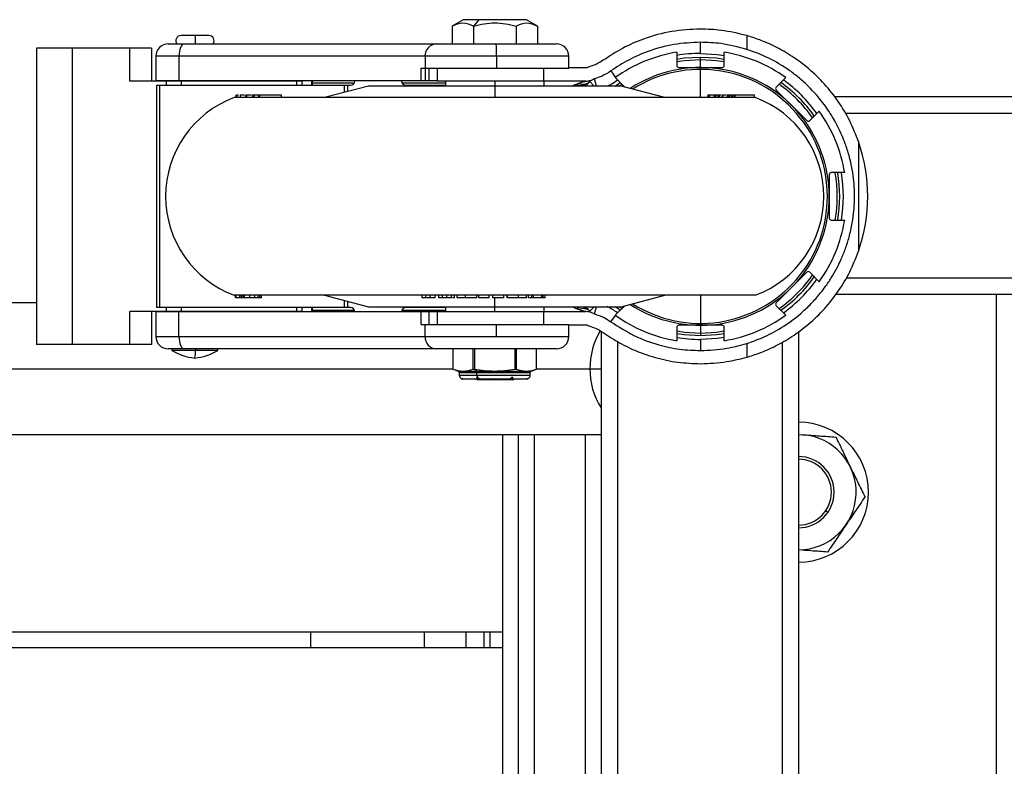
# Model space of a CAD drawing. Header units: millimetres. Extents: x -1710 to 1606, y -930 to 1956.
# Tile 12 of 27: x -453 to -263, y -579 to -435. Entities that reach past the tile are written whole.
import ezdxf

# ---------------------------------------------------------------- set-up
doc = ezdxf.new("R2010")
doc.units = ezdxf.units.MM

msp = doc.modelspace()

# ---------------------------------------------------------------- linework, layer by layer
at = {"color": 7, "linetype": 'Continuous', "lineweight": 25}
for p, q in [((-367.83, -435.46), (-369.96, -436.69)), ((-369.95, -436.68), (-369.95, -440.14)), ((-355.64, -435.46), (-367.83, -435.46)), ((-364.78, -435.46), (-365.84, -436.68)), ((-365.84, -436.68), (-365.84, -440.14)), ((-357.63, -436.68), (-357.63, -440.14)), ((-353.51, -436.69), (-355.64, -435.46)), ((-353.52, -436.68), (-353.52, -440.14)), ((-416.9, -438.51), (-422.24, -438.51)), ((-313.12, -438.53), (-313.12, -441.18)), ((-424.73, -440.14), (-349.83, -440.14)), ((-322.05, -441.97), (-322.05, -439.81)), ((-427.96, -440.95), (-450.16, -440.95)), ((-450.16, -440.95), (-450.16, -498.1)), ((-443.28, -440.95), (-443.28, -498.1)), ((-432.15, -447.3), (-432.15, -440.95)), ((-427.96, -440.95), (-427.96, -447.3)), ((-427.12, -442.52), (-427.12, -447.27)), ((-347.45, -442.52), (-427.12, -442.52)), ((-422.65, -442.52), (-422.65, -447.27)), ((-375.19, -442.52), (-375.19, -444.83)), ((-361.39, -442.52), (-361.39, -444.83)), ((-347.45, -444.83), (-347.45, -442.52)), ((-326.62, -441.71), (-326.62, -444.29)), ((-317.48, -444.29), (-317.48, -441.71)), ((-322.05, -450.48), (-322.05, -442.66)), ((-375.92, -444.83), (-347.45, -444.83)), ((-375.92, -447.27), (-375.92, -444.83)), ((-375.19, -444.83), (-375.19, -447.27)), ((-374.45, -444.83), (-374.45, -447.27)), ((-372.85, -444.83), (-372.85, -447.3)), ((-352.31, -444.83), (-352.31, -447.3)), ((-344, -444.76), (-347.45, -444.76)), ((-339.33, -445.35), (-338.44, -446.59)), ((-326.21, -444.69), (-317.88, -444.69)), ((-398.89, -447.3), (-432.15, -447.3)), ((-372.85, -447.27), (-427.12, -447.27)), ((-426.93, -448.1), (-389.54, -448.1)), ((-426.93, -490.96), (-426.93, -448.1)), ((-426.32, -490.96), (-426.32, -448.1)), ((-425.13, -447.3), (-425.13, -448.1)), ((-422.24, -447.3), (-422.24, -448.1)), ((-421.96, -447.27), (-421.96, -447.3)), ((-419.51, -447.27), (-419.51, -447.3)), ((-417.18, -447.3), (-417.18, -447.27)), ((-399.98, -447.3), (-399.98, -448.1)), ((-398.89, -448.1), (-398.89, -447.3)), ((-397.11, -447.27), (-397.11, -448.1)), ((-396.94, -447.27), (-396.93, -447.61)), ((-396.93, -447.61), (-396.93, -448.1)), ((-396.93, -447.61), (-388.81, -447.61)), ((-390.71, -449.47), (-390.71, -448.1)), ((-390.1, -449.31), (-390.1, -448.1)), ((-388.75, -447.31), (-388.75, -447.27)), ((-388.75, -447.31), (-388.75, -447.27)), ((-388.75, -447.31), (-388.75, -447.31)), ((-379.71, -447.27), (-379.71, -447.31)), ((-379.65, -447.61), (-371.26, -447.61)), ((-378.92, -448.1), (-371.26, -448.1)), ((-344.14, -447.3), (-372.85, -447.3)), ((-371.26, -447.3), (-371.26, -448.27)), ((-361.74, -447.3), (-361.74, -450.48)), ((-352.21, -448.27), (-352.21, -447.3)), ((-346.84, -448.27), (-346.38, -448.04)), ((-344.13, -448.16), (-344.29, -448.27)), ((-344.13, -448.16), (-344.02, -448.27)), ((-343.38, -447.4), (-342.54, -448.27)), ((-342.08, -448.27), (-342.49, -446.88)), ((-336.66, -448.45), (-338.49, -446.62)), ((-338.48, -448.27), (-337.54, -447.57)), ((-338.24, -446.87), (-338.07, -447.11)), ((-337.71, -448.27), (-337.2, -447.9)), ((-305.61, -446.62), (-307.43, -448.45)), ((-411.71, -449.97), (-411.71, -450.48)), ((-411.71, -449.97), (-411.69, -449.97)), ((-411.71, -449.97), (-411.71, -450.48)), ((-411.69, -449.97), (-411.69, -450.48)), ((-411.52, -449.97), (-411.52, -450.48)), ((-411.52, -449.97), (-411.52, -450.48)), ((-410.86, -449.97), (-410.86, -450.48)), ((-410.82, -449.97), (-410.82, -450.48)), ((-409.82, -449.97), (-409.82, -450.48)), ((-409.72, -449.97), (-409.72, -450.48)), ((-409.63, -449.97), (-409.63, -450.48)), ((-408.49, -449.97), (-408.49, -450.48)), ((-408.49, -449.97), (-402.92, -449.97)), ((-408.23, -449.97), (-408.23, -450.48)), ((-407.34, -449.97), (-407.34, -450.48)), ((-407.1, -449.97), (-407.1, -450.48)), ((-402.92, -449.97), (-402.92, -450.48)), ((-386.12, -448.27), (-394.56, -450.48)), ((-386.12, -448.27), (-386.12, -448.27)), ((-337.35, -448.27), (-386.12, -448.27)), ((-337.35, -448.27), (-386.12, -448.27)), ((-328.91, -450.48), (-337.35, -448.27)), ((-337.35, -448.27), (-337.35, -448.27)), ((-320.66, -449.97), (-320.66, -450.48)), ((-320.66, -449.97), (-318.1, -449.97)), ((-320.36, -449.97), (-320.36, -450.48)), ((-319.39, -449.97), (-319.39, -450.48)), ((-319.12, -449.97), (-319.12, -450.48)), ((-318.72, -449.97), (-318.72, -450.48)), ((-318.44, -449.97), (-318.44, -450.48)), ((-317.93, -449.97), (-317.93, -450.48)), ((-317.82, -449.97), (-317.82, -450.48)), ((-317.65, -449.97), (-317.22, -449.97)), ((-316.88, -449.97), (-316, -449.97)), ((-316.88, -449.97), (-316.88, -450.48)), ((-316.72, -449.97), (-316.72, -450.48)), ((-316.47, -449.97), (-316.47, -450.48)), ((-316.09, -449.97), (-316.09, -450.48)), ((-315.84, -449.97), (-315.84, -450.48)), ((-315.83, -449.97), (-315.83, -450.48)), ((-315.83, -449.97), (-315.68, -449.97)), ((-315.65, -449.97), (-311.7, -449.97)), ((-315.51, -449.97), (-315.51, -450.48)), ((-315.48, -449.97), (-315.48, -450.48)), ((-315.43, -449.97), (-315.43, -450.48)), ((-315.41, -449.97), (-315.41, -450.48)), ((-311.7, -449.97), (-311.7, -450.48)), ((-307.43, -449.02), (-301.54, -454.91)), ((-311.48, -450.48), (-411.99, -450.48)), ((173.5, -450.35), (-296.18, -450.35)), ((-300.97, -454.91), (-299.14, -453.09)), ((173.5, -453.52), (-294.12, -453.52)), ((-291.57, -458.96), (-291.57, -480.09)), ((-294.23, -464.95), (-296.81, -464.95)), ((-297.21, -465.36), (-297.21, -473.69)), ((-296.81, -474.1), (-294.23, -474.1)), ((-301.54, -484.14), (-307.43, -490.03)), ((-299.14, -485.97), (-300.97, -484.14)), ((173.5, -485.27), (-293.97, -485.27)), ((-450.16, -490.04), (-649.2, -490.04)), ((-311.48, -488.58), (-411.99, -488.58)), ((-411.77, -489.08), (-411.77, -488.58)), ((-410.29, -489.08), (-411.77, -489.08)), ((-411.68, -489.08), (-411.68, -488.58)), ((-411.63, -489.08), (-411.63, -488.58)), ((-410.89, -489.08), (-410.89, -488.58)), ((-410.82, -489.08), (-410.82, -488.58)), ((-410.53, -489.08), (-410.53, -488.58)), ((-410.48, -489.08), (-410.48, -488.58)), ((-410.11, -489.08), (-410.11, -488.58)), ((-410.1, -488.58), (-410.1, -489.08)), ((-408.98, -489.08), (-408.98, -488.58)), ((-408.01, -489.08), (-408.01, -488.58)), ((-406.74, -489.08), (-408.01, -489.08)), ((-407.36, -489.08), (-407.36, -488.58)), ((-407.04, -489.08), (-407.04, -488.58)), ((-406.74, -489.08), (-406.74, -488.58)), ((-394.56, -488.58), (-386.12, -490.79)), ((-390.71, -490.96), (-390.71, -489.58)), ((-390.1, -490.96), (-390.1, -489.74)), ((-375.75, -489.08), (-375.75, -488.58)), ((-375.04, -489.08), (-375.75, -489.08)), ((-375.04, -489.08), (-375.04, -488.58)), ((-374.2, -489.08), (-374.2, -488.58)), ((-373.26, -489.08), (-373.26, -488.58)), ((-373.23, -489.08), (-373.23, -488.58)), ((-372.53, -489.08), (-372.53, -488.58)), ((-371.81, -489.08), (-372.53, -489.08)), ((-371.81, -489.08), (-371.81, -488.58)), ((-370.98, -489.08), (-370.98, -488.58)), ((-370.07, -489.08), (-370.07, -488.58)), ((-370.07, -489.08), (-370.07, -489.08)), ((-370.05, -489.08), (-370.05, -488.58)), ((-369.48, -489.08), (-369.89, -489.08)), ((-369.48, -489.08), (-369.48, -488.58)), ((-369.07, -488.58), (-369.07, -489.08)), ((-367.36, -489.08), (-367.36, -488.58)), ((-365.22, -489.08), (-365.22, -488.58)), ((-365.22, -489.08), (-365.22, -488.58)), ((-364.83, -489.08), (-364.83, -488.58)), ((-362.79, -489.08), (-364.83, -489.08)), ((-362.81, -489.08), (-362.81, -488.58)), ((-362.79, -489.08), (-362.79, -488.58)), ((-362.1, -489.08), (-362.1, -488.58)), ((-359.97, -489.08), (-362.1, -489.08)), ((-362.09, -489.08), (-362.09, -488.58)), ((-361.74, -491.75), (-361.74, -489.08)), ((-359.97, -489.08), (-359.97, -488.58)), ((-359.34, -488.58), (-359.34, -489.08)), ((-359.34, -489.08), (-359.34, -488.58)), ((-357.16, -489.08), (-357.16, -488.58)), ((-355.63, -489.08), (-355.63, -488.58)), ((-355.2, -489.08), (-355.2, -488.58)), ((-352.04, -489.08), (-355.2, -489.08)), ((-354.61, -489.08), (-354.61, -488.58)), ((-354.25, -489.08), (-354.25, -488.58)), ((-352.65, -489.08), (-352.65, -488.58)), ((-352.41, -489.08), (-352.41, -488.58)), ((-352.04, -489.08), (-352.04, -488.58)), ((-337.35, -490.79), (-328.91, -488.58)), ((-322.05, -488.58), (-322.05, -496.4)), ((173.5, -488.45), (-295.98, -488.45)), ((-265.02, -488.45), (-265.02, -875.8)), ((-398.89, -491.75), (-432.15, -491.75)), ((-432.15, -498.1), (-432.15, -491.75)), ((-427.96, -491.75), (-427.96, -498.1)), ((-427.12, -491.78), (-427.12, -496.54)), ((-372.85, -491.78), (-427.12, -491.78)), ((-389.54, -490.96), (-426.93, -490.96)), ((-425.13, -490.96), (-425.13, -491.75)), ((-422.65, -496.54), (-422.65, -491.78)), ((-422.24, -490.96), (-422.24, -491.75)), ((-421.96, -491.75), (-421.96, -491.78)), ((-419.51, -491.75), (-419.51, -491.78)), ((-417.18, -491.78), (-417.18, -491.75)), ((-399.98, -490.96), (-399.98, -491.75)), ((-398.89, -491.75), (-398.89, -490.96)), ((-397.11, -490.96), (-397.11, -491.78)), ((-396.94, -491.78), (-396.93, -491.45)), ((-396.93, -490.96), (-396.93, -491.45)), ((-396.93, -491.45), (-388.81, -491.45)), ((-388.75, -491.78), (-388.75, -491.75)), ((-388.75, -491.75), (-388.75, -491.75)), ((-388.75, -491.78), (-388.75, -491.75)), ((-386.12, -490.79), (-386.12, -490.79)), ((-386.12, -490.79), (-337.35, -490.79)), ((-386.12, -490.79), (-337.35, -490.79)), ((-379.71, -491.75), (-379.71, -491.78)), ((-379.65, -491.45), (-371.26, -491.45)), ((-371.26, -490.96), (-378.92, -490.96)), ((-375.92, -494.22), (-375.92, -491.78)), ((-374.45, -491.78), (-374.45, -494.22)), ((-372.85, -491.75), (-372.85, -494.22)), ((-372.85, -491.75), (-344.14, -491.75)), ((-371.26, -490.79), (-371.26, -491.75)), ((-352.31, -491.75), (-352.31, -494.22)), ((-352.21, -491.75), (-352.21, -490.79)), ((-346.38, -491.01), (-346.82, -490.79)), ((-344.13, -490.89), (-344.29, -490.79)), ((-344.13, -490.89), (-344.02, -490.79)), ((-343.38, -491.65), (-342.54, -490.79)), ((-342.49, -492.17), (-342.08, -490.79)), ((-338.49, -492.43), (-336.66, -490.61)), ((-337.54, -491.48), (-338.48, -490.79)), ((-337.2, -491.15), (-337.71, -490.79)), ((-337.35, -490.79), (-337.35, -490.79)), ((-307.43, -490.61), (-305.61, -492.43)), ((-339.33, -493.7), (-338.44, -492.46)), ((-338.24, -492.19), (-338.07, -491.95)), ((-375.92, -494.22), (-347.45, -494.22)), ((-375.19, -496.54), (-375.19, -494.22)), ((-361.39, -496.54), (-361.39, -494.22)), ((-347.45, -496.54), (-347.45, -494.22)), ((-347.45, -494.29), (-344, -494.29)), ((-341.22, -495.52), (-341.22, -868.72)), ((-326.62, -494.77), (-326.62, -497.35)), ((-317.88, -494.36), (-326.21, -494.36)), ((-317.48, -497.35), (-317.48, -494.77)), ((-303.13, -495.58), (-303.13, -868.67)), ((-427.12, -496.54), (-347.45, -496.54)), ((-338.05, -497.51), (-338.05, -866.78)), ((-322.05, -497.09), (-322.05, -499.24)), ((-306.3, -497.62), (-306.3, -866.63)), ((-427.96, -498.1), (-450.16, -498.1)), ((-349.83, -498.92), (-424.73, -498.92)), ((-424.02, -498.92), (-424.02, -499.23)), ((-415.13, -499.23), (-424.02, -499.23)), ((-419.46, -498.92), (-419.46, -499.23)), ((-415.13, -499.23), (-415.13, -498.92)), ((-369.81, -498.92), (-369.81, -502.83)), ((-369.81, -498.92), (-369.81, -502.83)), ((-365.89, -502.83), (-365.89, -498.92)), ((-365.66, -498.92), (-365.66, -502.83)), ((-357.81, -502.83), (-357.81, -498.92)), ((-357.58, -498.92), (-357.58, -502.83)), ((-353.66, -502.83), (-353.66, -498.92)), ((-353.66, -502.83), (-353.66, -498.92)), ((-313.12, -497.87), (-313.12, -500.52)), ((-660.2, -502.74), (-369.81, -502.74)), ((-369.81, -502.83), (-368.76, -503.21)), ((-369.81, -502.83), (-369.81, -502.83)), ((-368.76, -503.21), (-354.71, -503.21)), ((-365.89, -502.83), (-365.66, -502.83)), ((-365.25, -503.21), (-365.77, -502.83)), ((-357.81, -502.83), (-357.58, -502.83)), ((-354.71, -503.21), (-353.66, -502.83)), ((-353.66, -502.74), (-341.22, -502.74)), ((-353.66, -502.83), (-353.66, -502.83)), ((-368.59, -503.45), (-368.59, -503.97)), ((-368.59, -503.45), (-354.88, -503.45)), ((-368.59, -503.97), (-354.88, -503.97)), ((-368.49, -504.35), (-368.49, -504.35)), ((-367.83, -504.73), (-355.64, -504.73)), ((-365.5, -504.73), (-365.43, -504.8)), ((-365.24, -504.35), (-364.98, -504.35)), ((-365.16, -503.97), (-365.16, -503.45)), ((-362.55, -504.73), (-363.43, -504.8)), ((-361.14, -504.8), (-358.04, -504.8)), ((-358.49, -504.35), (-358.23, -504.35)), ((-358.04, -504.8), (-357.97, -504.73)), ((-354.98, -504.35), (-354.98, -504.35)), ((-354.88, -503.97), (-354.88, -503.45)), ((-649.2, -515.44), (-341.22, -515.44)), ((-360.27, -515.44), (-360.27, -848.81)), ((-357.23, -515.44), (-357.23, -848.81)), ((-354.05, -673.14), (-354.05, -515.44)), ((-344.27, -515.44), (-344.27, -848.81)), ((-303.13, -515.41), (-302.33, -515.47)), ((-303.13, -515.44), (-302.33, -515.47)), ((-297.87, -530.11), (-297.45, -530.4)), ((-360.27, -553.54), (-565.89, -553.54)), ((-397.24, -556.59), (-397.24, -553.54)), ((-375.34, -553.54), (-375.34, -556.59)), ((-367.29, -553.54), (-367.29, -556.59)), ((-363.83, -553.54), (-363.83, -556.59)), ((-362.65, -556.59), (-362.65, -553.54)), ((-360.27, -556.59), (-565.89, -556.59))]:
    msp.add_line(p, q, dxfattribs=at)
at = {"color": 7, "linetype": 'Continuous', "lineweight": 25, "flags": 128}
for points in [[(-421.68, -440.14), (-421.87, -440.18), (-422.05, -440.32), (-422.22, -440.54), (-422.36, -440.83), (-422.49, -441.19), (-422.58, -441.61), (-422.63, -442.05), (-422.65, -442.52)], [(-322.05, -441.97), (-318.85, -442.15), (-317.48, -442.35)], [(-326.62, -443.05), (-325.17, -442.84), (-322.05, -442.66)], [(-326.62, -443.52), (-325.11, -443.3), (-322.05, -443.12)], [(-322.05, -442.66), (-318.93, -442.84), (-317.48, -443.05)], [(-322.05, -443.12), (-318.98, -443.3), (-317.48, -443.52)], [(-345.84, -448.27), (-346.04, -448.19), (-346.38, -448.04)], [(-345.84, -490.79), (-346.04, -490.86), (-346.38, -491.01)], [(-322.05, -495.93), (-325.11, -495.75), (-326.62, -495.53)], [(-317.48, -495.53), (-318.98, -495.75), (-322.05, -495.93)], [(-422.65, -496.54), (-422.63, -497), (-422.58, -497.45), (-422.49, -497.86), (-422.36, -498.22), (-422.22, -498.52), (-422.05, -498.74), (-421.87, -498.87), (-421.68, -498.92)], [(-322.05, -496.4), (-325.17, -496.21), (-326.62, -496)], [(-317.48, -496), (-318.93, -496.21), (-322.05, -496.4)], [(-317.48, -496.7), (-318.85, -496.9), (-322.05, -497.09)]]:
    msp.add_lwpolyline(points, dxfattribs=at)
at = {"color": 7, "linetype": 'Continuous', "lineweight": 25}
for centre, radius, start, end in [((-422.24, -439.53), 1.02, 90, 216.8699), ((-437.62, -439.54), 18.14, 358.1318, 3.268), ((-416.9, -439.53), 1.02, 323.1301, 90), ((-424.73, -442.52), 2.38, 90, 180), ((-372.88, -442.45), 2.32, 91.7681, 181.6651), ((-385.8, -441.92), 24.42, 358.6038, 4.1954), ((-349.83, -442.52), 2.38, 0, 90), ((-322.05, -469.53), 28.19, 99.3324, 125.6676), ((-322.05, -469.53), 27.56, 90, 99.5494), ((-322.05, -469.53), 28.19, 54.3324, 80.6676), ((-326.21, -444.29), 0.406, 180, 270), ((-317.88, -444.29), 0.406, 270, 360), ((-322.05, -469.53), 24.84, 236.8963, 123.1037), ((-322.05, -469.53), 24.48, 237.6519, 122.3481), ((-389.54, -447.31), 0.787, 270, 0), ((-389.54, -447.31), 0.787, 270, 0), ((-378.92, -447.31), 0.787, 180, 270), ((-344.93, -446.17), 1.98, 238.5797, 306.8316), ((-344.71, -445.78), 2.1, 246.1873, 309.4576), ((-345.42, -436.82), 12.64, 295.1056, 305.5522), ((-322.05, -469.53), 26.4, 35.0289, 54.9711), ((-322.05, -469.53), 26.87, 35.2032, 54.7968), ((-322.05, -469.53), 27.56, 35.4506, 54.5494), ((-307.15, -448.73), 0.406, 135, 225), ((-404.92, -469.53), 20.32, 110.3641, 249.6359), ((-318.56, -469.53), 20.32, 290.3641, 69.6359), ((-322.05, -469.53), 28.19, 9.3324, 35.6676), ((-301.25, -454.62), 0.406, 225, 315), ((-322.05, -469.53), 32.26, 340.8883, 19.1117), ((-296.81, -465.36), 0.406, 90, 180), ((-322.05, -469.53), 26.4, 350.0289, 9.9711), ((-322.05, -469.53), 26.87, 350.2032, 9.7968), ((-322.05, -469.53), 27.56, 350.4506, 9.5494), ((-322.05, -469.53), 28.19, 324.3324, 350.6676), ((-296.81, -473.69), 0.406, 180, 270), ((-301.25, -484.43), 0.406, 45, 135), ((-322.05, -469.53), 26.4, 305.0289, 324.9711), ((-322.05, -469.53), 26.87, 305.2032, 324.7968), ((-322.05, -469.53), 27.56, 305.4506, 324.5494), ((-307.15, -490.32), 0.406, 135, 225), ((-389.54, -491.75), 0.787, 360, 90), ((-389.54, -491.75), 0.787, 360, 90), ((-378.92, -491.75), 0.787, 90, 180), ((-344.93, -492.88), 1.98, 53.1684, 121.4203), ((-344.71, -493.27), 2.1, 50.5424, 113.8127), ((-345.42, -502.23), 12.64, 54.4478, 64.8944), ((-322.05, -469.53), 28.19, 234.3324, 260.6676), ((-322.05, -469.53), 28.19, 279.3324, 305.6676), ((-329.35, -502.66), 14.03, 148.9631, 180.3308), ((-326.21, -494.77), 0.406, 90, 180), ((-317.88, -494.77), 0.406, 0, 90), ((-424.73, -496.54), 2.38, 180, 270), ((-372.88, -496.6), 2.32, 178.3349, 268.2319), ((-349.83, -496.54), 2.38, 270, 0), ((-322.05, -469.53), 27.56, 260.4506, 270), ((-418.43, -489.71), 11.04, 239.5783, 264.0455), ((-420.72, -489.71), 11.04, 275.9545, 300.4217), ((-431.95, -499.03), 12.49, 352.3854, 359.1089), ((-368.85, -503.45), 0.254, 0, 70), ((-365.47, -503.42), 0.308, 355.0327, 43.558), ((-354.62, -503.45), 0.254, 110, 180), ((-329.38, -502.82), 14.01, 179.6495, 212.2271), ((-367.83, -503.97), 0.762, 180, 210), ((-363.77, -503.98), 1.39, 179.6803, 195.5812), ((-355.64, -503.97), 0.762, 330, 0), ((-303.13, -526.55), 13.49, 270, 90), ((-303.13, -526.55), 11.11, 270, 85.8863), ((-303.13, -526.55), 6.35, 270, 90), ((-303.13, -526.55), 6.86, 270, 90)]:
    msp.add_arc(centre, radius, start, end, dxfattribs=at)
for points, knots in [([(-369.95, -436.68), (-369.26, -436.37), (-367.9, -435.73), (-366.53, -436.37), (-365.84, -436.68)], [0, 0, 0, 0, 0.499067, 1, 1, 1, 1]), ([(-365.84, -436.68), (-364.48, -436.37), (-361.74, -435.73), (-359, -436.37), (-357.63, -436.68)], [0, 0, 0, 0, 0.499067, 1, 1, 1, 1]), ([(-357.63, -436.68), (-356.94, -436.37), (-355.58, -435.73), (-354.21, -436.37), (-353.52, -436.68)], [0, 0, 0, 0, 0.50014, 1, 1, 1, 1]), ([(-322.05, -437.27), (-323.9, -437.36), (-327.59, -437.54), (-332.61, -438.93), (-337.03, -440.81), (-339.57, -442.47), (-340.8, -443.28)], [0, 0, 0, 0, 0.290502, 0.578161, 0.79539, 1, 1, 1, 1]), ([(-313.12, -438.53), (-314.77, -438.13), (-317.73, -437.4), (-320.72, -437.31), (-322.05, -437.27)], [0, 0, 0, 0, 0.556714, 1, 1, 1, 1]), ([(-291.57, -458.96), (-292.09, -457.62), (-293.15, -454.93), (-295.39, -451.2), (-298.06, -447.81), (-301.12, -444.86), (-304.38, -442.44), (-307.63, -440.6), (-310.67, -439.28), (-312.3, -438.78), (-313.12, -438.53)], [0, 0, 0, 0, 0.1250664, 0.2497479, 0.3751881, 0.49998, 0.6252151, 0.749728, 0.8749964, 1, 1, 1, 1]), ([(-322.05, -439.81), (-323.75, -439.89), (-327.15, -440.06), (-331.78, -441.34), (-335.85, -443.07), (-338.19, -444.6), (-339.33, -445.35)], [0, 0, 0, 0, 0.290502, 0.578161, 0.79539, 1, 1, 1, 1]), ([(-313.12, -441.18), (-314.77, -440.74), (-317.73, -439.95), (-320.72, -439.85), (-322.05, -439.81)], [0, 0, 0, 0, 0.556109, 1, 1, 1, 1]), ([(-313.12, -497.87), (-312.14, -497.54), (-310.18, -496.87), (-306.46, -494.96), (-303.29, -492.68), (-300.88, -490.43), (-299.31, -488.71), (-297.96, -486.97), (-296.82, -485.28), (-295.8, -483.51), (-294.88, -481.63), (-294.05, -479.59), (-293.31, -477.24), (-292.76, -474.8), (-292.41, -472.16), (-292.29, -469.49), (-292.41, -466.83), (-292.77, -464.21), (-293.32, -461.76), (-294.21, -458.98), (-295.45, -456.12), (-297.17, -453.15), (-299.53, -449.98), (-302.08, -447.41), (-304.58, -445.44), (-307.09, -443.78), (-310.18, -442.19), (-312.14, -441.52), (-313.12, -441.18)], [0, 0, 0, 0, 0.062401, 0.124656, 0.187211, 0.218106, 0.249984, 0.273883, 0.299359, 0.324108, 0.348623, 0.375421, 0.404005, 0.437816, 0.466295, 0.500502, 0.534485, 0.562755, 0.596701, 0.625404, 0.668412, 0.709584, 0.750259, 0.813224, 0.844425, 0.875476, 0.937591, 1, 1, 1, 1]), ([(-343.2, -444.44), (-343.35, -444.49), (-343.62, -444.58), (-343.89, -444.71), (-344, -444.76)], [0, 0, 0, 0, 0.566265, 1, 1, 1, 1]), ([(-340.8, -443.28), (-341.23, -443.56), (-342.01, -444.06), (-342.83, -444.32), (-343.2, -444.44)], [0, 0, 0, 0, 0.546665, 1, 1, 1, 1]), ([(-339.33, -445.35), (-339.89, -445.71), (-340.92, -446.37), (-342, -446.72), (-342.49, -446.88)], [0, 0, 0, 0, 0.546665, 1, 1, 1, 1]), ([(-346.38, -448.04), (-346.3, -448.01), (-346.16, -447.94), (-346.02, -447.88), (-345.96, -447.86)], [0, 0, 0, 0, 0.559985, 1, 1, 1, 1]), ([(-345.96, -447.86), (-345.88, -447.83), (-345.75, -447.77), (-345.62, -447.72), (-345.56, -447.7)], [0, 0, 0, 0, 0.579523, 1, 1, 1, 1]), ([(-345.56, -447.7), (-345.28, -447.6), (-344.87, -447.46), (-344.4, -447.35), (-344.21, -447.32), (-344.15, -447.3), (-344.14, -447.3), (-344.14, -447.3)], [0, 0, 0, 0, 0.498949, 0.748618, 0.889023, 0.947043, 1, 1, 1, 1]), ([(-344.14, -447.3), (-343.88, -447.29), (-343.43, -447.26), (-342.99, -447.08), (-342.8, -447)], [0, 0, 0, 0, 0.569119, 1, 1, 1, 1]), ([(-343.74, -447.75), (-343.81, -447.83), (-343.94, -447.96), (-344.07, -448.1), (-344.13, -448.16)], [0, 0, 0, 0, 0.5599846, 1, 1, 1, 1]), ([(-343.38, -447.4), (-343.44, -447.46), (-343.56, -447.58), (-343.69, -447.7), (-343.74, -447.75)], [0, 0, 0, 0, 0.559953, 1, 1, 1, 1]), ([(-342.49, -446.88), (-342.55, -446.9), (-342.65, -446.93), (-342.76, -446.98), (-342.8, -447)], [0, 0, 0, 0, 0.56511, 1, 1, 1, 1]), ([(-411.52, -449.97), (-411.47, -449.97), (-411.41, -449.97), (-411.17, -449.97), (-411.15, -449.97)], [0, 0, 0, 0, 0.938155, 1, 1, 1, 1]), ([(-410.82, -449.97), (-410.72, -449.97), (-410.58, -449.97), (-410.18, -449.97), (-410.04, -449.97)], [0, 0, 0, 0, 0.671413, 1, 1, 1, 1]), ([(-409.63, -449.97), (-409.51, -449.97), (-409.31, -449.97), (-408.86, -449.97), (-408.67, -449.97)], [0, 0, 0, 0, 0.5863638, 1, 1, 1, 1]), ([(-317.82, -449.97), (-317.71, -449.97), (-317.56, -449.97), (-317.2, -449.97), (-317.11, -449.97)], [0, 0, 0, 0, 0.755521, 1, 1, 1, 1]), ([(-313.12, -500.52), (-312.31, -500.27), (-310.68, -499.77), (-307.64, -498.46), (-304.39, -496.62), (-301.13, -494.2), (-298.08, -491.26), (-295.41, -487.87), (-293.15, -484.14), (-292.1, -481.44), (-291.57, -480.09)], [0, 0, 0, 0, 0.124767, 0.24986, 0.374248, 0.499468, 0.624217, 0.749398, 0.874364, 1, 1, 1, 1]), ([(-410.11, -489.08), (-410.14, -489.08), (-410.18, -489.08), (-410.1, -489.08), (-410.09, -489.08)], [0, 0, 0, 0, 0.914456, 1, 1, 1, 1]), ([(-408.98, -489.08), (-409.12, -489.08), (-409.4, -489.08), (-409.76, -489.08), (-410.01, -489.08), (-410.07, -489.08), (-410.11, -489.08)], [0, 0, 0, 0, 0.2794633, 0.559214, 0.7793643, 1, 1, 1, 1]), ([(-408.01, -489.08), (-408.14, -489.08), (-408.39, -489.08), (-408.8, -489.08), (-408.98, -489.08)], [0, 0, 0, 0, 0.5628387, 1, 1, 1, 1]), ([(-374.2, -489.08), (-374.36, -489.08), (-374.65, -489.08), (-374.92, -489.08), (-375.04, -489.08)], [0, 0, 0, 0, 0.559653, 1, 1, 1, 1]), ([(-373.26, -489.08), (-373.3, -489.08), (-373.38, -489.08), (-373.64, -489.08), (-373.92, -489.08), (-374.11, -489.08), (-374.2, -489.08)], [0, 0, 0, 0, 0.280057, 0.55931, 0.779597, 1, 1, 1, 1]), ([(-370.98, -489.08), (-371.14, -489.08), (-371.41, -489.08), (-371.69, -489.08), (-371.81, -489.08)], [0, 0, 0, 0, 0.559716, 1, 1, 1, 1]), ([(-370.07, -489.08), (-370.11, -489.08), (-370.18, -489.08), (-370.42, -489.08), (-370.7, -489.08), (-370.89, -489.08), (-370.98, -489.08)], [0, 0, 0, 0, 0.279999, 0.559333, 0.779584, 1, 1, 1, 1]), ([(-367.36, -489.08), (-367.64, -489.08), (-368.2, -489.08), (-368.76, -489.08), (-369.03, -489.08), (-369.04, -489.08), (-369.04, -489.08)], [0, 0, 0, 0, 0.3291348, 0.6582084, 0.9177658, 1, 1, 1, 1]), ([(-365.22, -489.08), (-365.28, -489.08), (-365.4, -489.08), (-366, -489.08), (-366.68, -489.08), (-367.13, -489.08), (-367.36, -489.08)], [0, 0, 0, 0, 0.279605, 0.559204, 0.779475, 1, 1, 1, 1]), ([(-357.16, -489.08), (-357.45, -489.08), (-358.04, -489.08), (-358.74, -489.08), (-359.21, -489.08), (-359.3, -489.08), (-359.34, -489.08)], [0, 0, 0, 0, 0.2799242, 0.5594668, 0.7796409, 1, 1, 1, 1]), ([(-355.63, -489.08), (-355.73, -489.08), (-355.93, -489.08), (-356.45, -489.08), (-356.89, -489.08), (-357.16, -489.08)], [0, 0, 0, 0, 0.280301, 0.560682, 1, 1, 1, 1]), ([(-345.96, -491.19), (-346.04, -491.16), (-346.18, -491.1), (-346.32, -491.04), (-346.38, -491.01)], [0, 0, 0, 0, 0.559985, 1, 1, 1, 1]), ([(-345.56, -491.35), (-345.63, -491.32), (-345.76, -491.27), (-345.9, -491.22), (-345.96, -491.19)], [0, 0, 0, 0, 0.5404471, 1, 1, 1, 1]), ([(-344.14, -491.75), (-344.14, -491.75), (-344.15, -491.75), (-344.21, -491.74), (-344.4, -491.7), (-344.87, -491.59), (-345.28, -491.45), (-345.56, -491.35)], [0, 0, 0, 0, 0.052873, 0.110796, 0.250935, 0.500362, 1, 1, 1, 1]), ([(-342.8, -492.05), (-343.04, -491.96), (-343.49, -491.78), (-343.94, -491.76), (-344.14, -491.75)], [0, 0, 0, 0, 0.551887, 1, 1, 1, 1]), ([(-344.13, -490.89), (-344.06, -490.97), (-343.93, -491.11), (-343.8, -491.24), (-343.74, -491.3)], [0, 0, 0, 0, 0.559984, 1, 1, 1, 1]), ([(-343.74, -491.3), (-343.67, -491.37), (-343.55, -491.49), (-343.43, -491.6), (-343.38, -491.65)], [0, 0, 0, 0, 0.559953, 1, 1, 1, 1]), ([(-342.8, -492.05), (-342.74, -492.08), (-342.64, -492.12), (-342.53, -492.16), (-342.49, -492.17)], [0, 0, 0, 0, 0.55501, 1, 1, 1, 1]), ([(-342.49, -492.17), (-341.87, -492.38), (-340.8, -492.74), (-339.77, -493.42), (-339.33, -493.7)], [0, 0, 0, 0, 0.573858, 1, 1, 1, 1]), ([(-339.33, -493.7), (-337.86, -494.64), (-334.84, -496.57), (-330.37, -498.16), (-326.07, -499.09), (-323.39, -499.19), (-322.05, -499.24)], [0, 0, 0, 0, 0.262723, 0.544014, 0.771841, 1, 1, 1, 1]), ([(-344, -494.29), (-343.85, -494.36), (-343.59, -494.49), (-343.32, -494.57), (-343.2, -494.61)], [0, 0, 0, 0, 0.5539004, 1, 1, 1, 1]), ([(-343.2, -494.61), (-342.73, -494.77), (-341.92, -495.04), (-341.14, -495.55), (-340.8, -495.77)], [0, 0, 0, 0, 0.573858, 1, 1, 1, 1]), ([(-340.8, -495.77), (-339.77, -496.46), (-337.63, -497.88), (-334.26, -499.46), (-330.5, -500.74), (-326.41, -501.61), (-323.5, -501.73), (-322.05, -501.78)], [0, 0, 0, 0, 0.172696, 0.354911, 0.544079, 0.771874, 1, 1, 1, 1]), ([(-322.05, -499.24), (-320.36, -499.17), (-317.37, -499.05), (-314.41, -498.23), (-313.12, -497.87)], [0, 0, 0, 0, 0.564381, 1, 1, 1, 1]), ([(-322.05, -501.78), (-320.36, -501.72), (-317.37, -501.6), (-314.41, -500.85), (-313.12, -500.52)], [0, 0, 0, 0, 0.5637, 1, 1, 1, 1]), ([(-357.58, -502.83), (-356.93, -503.01), (-355.62, -503.38), (-354.31, -503.01), (-353.66, -502.83)], [0, 0, 0, 0, 0.499244, 1, 1, 1, 1]), ([(-367.83, -504.73), (-367.9, -504.73), (-368.03, -504.72), (-368.21, -504.64), (-368.38, -504.52), (-368.45, -504.41), (-368.49, -504.35)], [0, 0, 0, 0, 0.248229, 0.499413, 0.748928, 1, 1, 1, 1]), ([(-368.49, -504.35), (-368.45, -504.41), (-368.38, -504.52), (-368.22, -504.64), (-368.03, -504.72), (-367.9, -504.73), (-367.83, -504.73)], [0, 0, 0, 0, 0.248442, 0.499857, 0.749403, 1, 1, 1, 1]), ([(-365.24, -504.35), (-365.23, -504.41), (-365.19, -504.52), (-365.11, -504.64), (-365.01, -504.72), (-364.95, -504.73), (-364.91, -504.73)], [0, 0, 0, 0, 0.248671, 0.500365, 0.750699, 1, 1, 1, 1]), ([(-365.19, -504.8), (-365.15, -504.78), (-365.08, -504.73), (-364.92, -504.67), (-364.84, -504.65)], [0, 0, 0, 0, 0.493059, 1, 1, 1, 1]), ([(-365.19, -504.8), (-364.97, -504.8), (-364.52, -504.8), (-363.79, -504.8), (-363.43, -504.8)], [0, 0, 0, 0, 0.49942, 1, 1, 1, 1]), ([(-364.65, -504.73), (-364.68, -504.73), (-364.75, -504.72), (-364.84, -504.64), (-364.92, -504.52), (-364.96, -504.41), (-364.98, -504.35)], [0, 0, 0, 0, 0.248482, 0.49991, 0.749383, 1, 1, 1, 1]), ([(-363.43, -504.8), (-363.08, -504.8), (-362.38, -504.8), (-361.56, -504.8), (-361.14, -504.8)], [0, 0, 0, 0, 0.499998, 1, 1, 1, 1]), ([(-358.49, -504.35), (-358.51, -504.41), (-358.55, -504.52), (-358.63, -504.64), (-358.72, -504.72), (-358.79, -504.73), (-358.82, -504.73)], [0, 0, 0, 0, 0.248442, 0.499857, 0.749403, 1, 1, 1, 1]), ([(-358.56, -504.73), (-358.52, -504.73), (-358.46, -504.72), (-358.36, -504.64), (-358.28, -504.52), (-358.25, -504.41), (-358.23, -504.35)], [0, 0, 0, 0, 0.248229, 0.499413, 0.748928, 1, 1, 1, 1]), ([(-355.64, -504.73), (-355.58, -504.73), (-355.44, -504.72), (-355.26, -504.64), (-355.09, -504.52), (-355.02, -504.41), (-354.98, -504.35)], [0, 0, 0, 0, 0.248229, 0.499413, 0.748928, 1, 1, 1, 1]), ([(-354.98, -504.35), (-355.02, -504.41), (-355.09, -504.52), (-355.26, -504.64), (-355.44, -504.72), (-355.57, -504.73), (-355.64, -504.73)], [0, 0, 0, 0, 0.248442, 0.499857, 0.749403, 1, 1, 1, 1]), ([(-302.33, -515.47), (-301.24, -515.54), (-299.07, -515.7), (-296.98, -515.85), (-295.93, -515.93)], [0, 0, 0, 0, 0.5002515, 1, 1, 1, 1]), ([(-295.93, -515.93), (-295.47, -516.87), (-294.55, -518.77), (-293.6, -520.72), (-293.13, -521.7)], [0, 0, 0, 0, 0.500383, 1, 1, 1, 1]), ([(-293.13, -521.7), (-292.65, -522.68), (-291.7, -524.63), (-290.79, -526.52), (-290.33, -527.47)], [0, 0, 0, 0, 0.5002515, 1, 1, 1, 1]), ([(-290.33, -527.47), (-290.91, -528.34), (-292.09, -530.08), (-293.31, -531.88), (-293.92, -532.78)], [0, 0, 0, 0, 0.497935, 1, 1, 1, 1]), ([(-293.92, -532.78), (-294.53, -533.68), (-295.75, -535.48), (-296.93, -537.22), (-297.52, -538.09)], [0, 0, 0, 0, 0.498353, 1, 1, 1, 1]), ([(-297.52, -538.09), (-298.57, -538.02), (-300.41, -537.89), (-302.31, -537.75), (-303.13, -537.69)], [0, 0, 0, 0, 0.5707003, 1, 1, 1, 1])]:
    msp.add_open_spline(points, degree=3, knots=knots, dxfattribs=at)
for points in [[(-369.81, -502.83), (-369.16, -503.01), (-367.85, -503.38), (-366.54, -503.01), (-365.89, -502.83)], [(-365.66, -502.83), (-364.35, -503.01), (-361.74, -503.38), (-359.12, -503.01), (-357.81, -502.83)]]:
    msp.add_open_spline(points, degree=3, dxfattribs=at)

doc.saveas('drawing.dxf')
